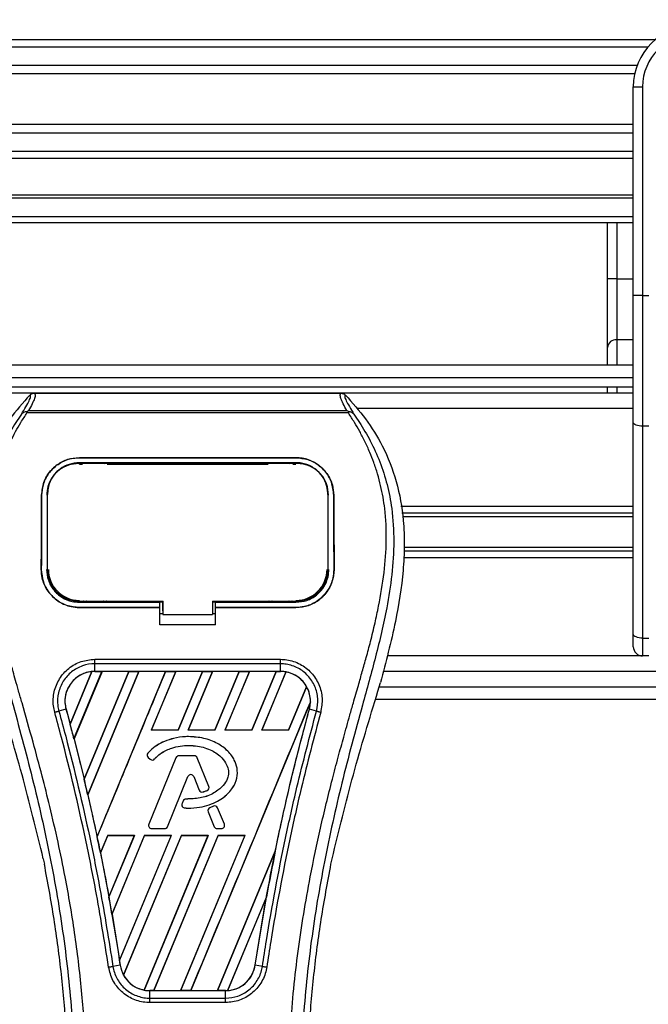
# Model space of a CAD drawing. Header units: millimetres. Extents: x 0 to 420, y 0 to 297.
# Tile 24 of 62: x 97 to 112, y 234 to 257. Entities that reach past the tile are written whole.
import ezdxf

# ---------------------------------------------------------------- set-up
doc = ezdxf.new("R2010")
doc.units = ezdxf.units.MM
doc.layers.add('QUOTE', color=174, linetype='Continuous')
doc.styles.add('SLDTEXTSTYLE3', font='TXT', dxfattribs={"width": 0.75})
doc.dimstyles.new('SLDDIMSTYLE0', dxfattribs={"dimtxt": 3, "dimasz": 3, "dimexe": 0, "dimexo": 0.0625, "dimgap": 0.75, "dimtad": 1, "dimlfac": 7.034104, "dimrnd": 1e-09, "dimzin": 12, "dimdsep": 46, "dimtxsty": 'SLDTEXTSTYLE3', "dimsah": 1, "dimcen": 0.09, "dimadec": 0, "dimazin": 3, "dimtfac": 1, "dimtdec": 3, "dimtofl": 0, "dimtmove": 0, "dimatfit": 3, "dimfxl": 0, "dimfrac": 2, "dimtolj": 1, "dimtzin": 12, "dimarcsym": 0})

# ---------------------------------------------------------------- blocks, each defined once
blk = doc.blocks.new('_D')
at = {"layer": 'QUOTE'}
for p, q in [((59.848, 246.871), (59.848, 262.404)), ((202.012, 246.871), (202.012, 262.404)), ((202.012, 260.404), (59.848, 260.404))]:
    blk.add_line(p, q, dxfattribs=at)
for points in [[(59.848, 260.404), (62.848, 259.904), (62.848, 260.904)], [(202.012, 260.404), (199.012, 260.904), (199.012, 259.904)]]:
    blk.add_solid(points, dxfattribs=at)
at = {"layer": 'QUOTE', "insert": (126.497, 264.271), "char_height": 3, "attachment_point": 1, "style": 'SLDTEXTSTYLE3'}
blk.add_mtext('1000', dxfattribs=at)

msp = doc.modelspace()

# ---------------------------------------------------------------- linework, layer by layer
at = {"color": 7, "linetype": 'Continuous', "lineweight": 25}
for p, q in [((111.8089, 256.1876), (59.8476, 256.1876)), ((111.6452, 256.0227), (59.8476, 256.0227)), ((111.3985, 255.5978), (59.8476, 255.5978)), ((111.3429, 255.4057), (59.8476, 255.4057)), ((111.3112, 255.1072), (111.5244, 255.1072)), ((111.3112, 253.8527), (111.3112, 255.1072)), ((111.5244, 255.1072), (111.5244, 250.3111)), ((111.3112, 254.24), (59.8476, 254.24)), ((111.3112, 254.0479), (59.8476, 254.0479)), ((111.3112, 252.9498), (111.3112, 253.8527)), ((111.3112, 253.6231), (59.8476, 253.6231)), ((111.3112, 253.4581), (59.8476, 253.4581)), ((111.3112, 250.3111), (111.3112, 252.9498)), ((111.3112, 252.6207), (59.8476, 252.6207)), ((111.3112, 252.5482), (59.8476, 252.5482)), ((111.3112, 252.1217), (59.8476, 252.1217)), ((111.3112, 251.9796), (59.8476, 251.9796)), ((110.7171, 250.6932), (110.7171, 251.9796)), ((110.9303, 251.9796), (110.9303, 250.6932)), ((110.9303, 250.6932), (110.7171, 250.6932)), ((110.7171, 249.121), (110.7171, 250.6932)), ((110.9303, 250.6932), (110.9303, 249.2957)), ((110.9303, 250.6932), (111.3112, 250.6932)), ((111.5244, 250.3111), (111.3112, 250.3111)), ((111.3112, 247.3972), (111.3112, 250.3111)), ((111.5244, 250.3111), (111.5244, 247.3071)), ((111.5244, 250.3111), (111.6666, 250.3111)), ((110.9303, 249.2957), (110.9303, 248.7098)), ((111.3112, 249.2957), (110.9303, 249.2957)), ((110.7171, 248.7098), (110.7171, 249.121)), ((111.3112, 248.7098), (59.8476, 248.7098)), ((63.7572, 248.4255), (111.3112, 248.4255)), ((63.9704, 248.2122), (111.3112, 248.2122)), ((111.3112, 248.0701), (86.1481, 248.0701)), ((97.5542, 248.0677), (104.5965, 248.0677)), ((110.7171, 248.0701), (110.7171, 248.2122)), ((110.9303, 248.2122), (110.9303, 248.0701)), ((97.3823, 247.6131), (97.3688, 247.6434)), ((104.7666, 247.6131), (97.3823, 247.6131)), ((97.4197, 247.6686), (104.7312, 247.6686)), ((104.7823, 247.6438), (104.7666, 247.6131)), ((111.3112, 247.7146), (104.9753, 247.7146)), ((111.3112, 242.5286), (111.3112, 247.3972)), ((111.6666, 247.3071), (111.5244, 247.3071)), ((111.5244, 247.3071), (111.5244, 242.4385)), ((98.5875, 246.5848), (103.5632, 246.5848)), ((98.5875, 246.5842), (98.5875, 246.5848)), ((103.5632, 246.5842), (98.5875, 246.5842)), ((103.5632, 246.4697), (98.5875, 246.4697)), ((99.1977, 246.4632), (98.6881, 246.4632)), ((103.4626, 246.4632), (102.953, 246.4632)), ((103.5632, 246.5842), (103.5632, 246.5848)), ((98.5875, 246.4376), (98.6611, 246.4376)), ((98.5893, 246.4509), (98.5888, 246.4509)), ((99.2247, 246.4376), (102.926, 246.4376)), ((103.4896, 246.4376), (103.5632, 246.4376)), ((97.859, 245.8011), (97.8574, 245.7697)), ((104.2933, 245.7698), (104.2916, 245.8011)), ((97.7209, 245.7249), (97.7203, 245.7249)), ((97.8581, 245.7683), (97.8565, 245.7368)), ((104.2943, 245.7368), (104.2926, 245.7683)), ((104.4298, 245.7249), (104.4304, 245.7249)), ((111.3112, 245.4613), (105.9698, 245.4613)), ((111.3112, 245.3072), (105.998, 245.3072)), ((111.3112, 245.2256), (106.0129, 245.2256)), ((111.3112, 244.4355), (106.0444, 244.4355)), ((111.3112, 244.5171), (106.0484, 244.5171)), ((111.3112, 244.2814), (106.0369, 244.2814)), ((97.7132, 244.0186), (97.7126, 244.0186)), ((97.8523, 244.0057), (97.8527, 244.0049)), ((104.298, 244.0049), (104.2984, 244.0057)), ((104.4375, 244.0186), (104.4382, 244.0186)), ((98.5875, 243.2623), (98.5875, 243.2909)), ((100.5068, 243.0641), (100.5068, 243.2979)), ((100.5068, 243.2909), (100.5068, 242.9776)), ((101.6441, 243.2909), (103.5867, 243.2909)), ((101.6441, 243.2909), (101.6441, 242.9776)), ((103.5632, 243.2623), (103.5632, 243.2909)), ((98.5875, 243.2623), (100.4356, 243.2623)), ((98.5875, 243.1421), (98.5875, 243.1415)), ((98.5875, 243.1421), (100.4356, 243.1421)), ((100.4356, 243.1415), (98.5875, 243.1415)), ((98.7001, 243.269), (99.1857, 243.269)), ((100.4356, 243.2684), (100.5068, 243.2684)), ((100.4356, 243.149), (100.4356, 243.2623)), ((100.4356, 242.7456), (100.4356, 243.1415)), ((100.5068, 243.0641), (100.5068, 242.9834)), ((101.6441, 243.2684), (101.7151, 243.2684)), ((101.7151, 243.2623), (103.5632, 243.2623)), ((101.7151, 243.149), (101.7151, 243.2623)), ((101.7151, 243.1421), (103.5632, 243.1421)), ((101.7151, 242.7456), (101.7151, 243.1415)), ((103.5632, 243.1415), (101.7151, 243.1415)), ((102.965, 243.269), (103.4506, 243.269)), ((103.5632, 243.1421), (103.5632, 243.1415)), ((100.4356, 243.0068), (100.5068, 243.0068)), ((100.5068, 242.9776), (100.5068, 242.9834)), ((100.5068, 242.9776), (101.6441, 242.9776)), ((101.6441, 243.0068), (101.7151, 243.0068)), ((101.7151, 242.7456), (100.4356, 242.7456)), ((111.3112, 242.2413), (111.3112, 242.5286)), ((111.5244, 242.4385), (111.6666, 242.4385)), ((111.5244, 242.4385), (111.5244, 242.0281)), ((98.9423, 241.9518), (103.2084, 241.9518)), ((111.5244, 242.0281), (105.6631, 242.0281)), ((111.6666, 242.0281), (111.5244, 242.0281)), ((98.9423, 241.6734), (98.9423, 241.8479)), ((103.2084, 241.8479), (98.9423, 241.8479)), ((103.2084, 241.6734), (103.2084, 241.8479)), ((98.3735, 240.4639), (98.8721, 241.6686)), ((98.8744, 241.6697), (98.3736, 240.4608)), ((98.4635, 240.1205), (99.1066, 241.6731)), ((99.1082, 241.6722), (98.4645, 240.1195)), ((98.6953, 239.1942), (99.7221, 241.6731)), ((99.7199, 241.6722), (98.6953, 239.1972)), ((99.953, 241.6731), (98.7792, 238.8393)), ((98.7801, 238.8382), (99.9545, 241.6722)), ((103.2084, 241.6734), (98.9423, 241.6734)), ((98.9423, 241.6731), (98.9423, 241.6734)), ((98.9423, 241.6731), (99.1066, 241.6731)), ((98.9939, 237.8716), (100.5685, 241.6731)), ((99.1066, 241.6731), (99.1082, 241.6722)), ((99.7199, 241.6722), (99.1082, 241.6722)), ((99.7221, 241.6731), (99.7199, 241.6722)), ((99.7221, 241.6731), (99.953, 241.6731)), ((99.9545, 241.6722), (99.953, 241.6731)), ((100.5662, 241.6722), (99.9545, 241.6722)), ((100.7993, 241.6731), (100.2397, 240.3221)), ((100.2416, 240.3234), (100.8008, 241.6722)), ((100.5685, 241.6731), (100.5662, 241.6722)), ((100.5685, 241.6731), (100.7993, 241.6731)), ((100.8008, 241.6722), (100.7993, 241.6731)), ((101.4125, 241.6722), (100.8008, 241.6722)), ((101.4125, 241.6722), (100.8543, 240.3234)), ((100.8552, 240.3221), (101.4148, 241.6731)), ((101.6456, 241.6731), (101.086, 240.3221)), ((101.088, 240.3234), (101.6471, 241.6722)), ((101.4148, 241.6731), (101.4125, 241.6722)), ((101.4148, 241.6731), (101.6456, 241.6731)), ((101.6471, 241.6722), (101.6456, 241.6731)), ((102.2589, 241.6722), (101.6471, 241.6722)), ((102.2589, 241.6722), (101.7006, 240.3234)), ((101.7015, 240.3221), (102.2611, 241.6731)), ((102.4919, 241.6731), (101.9323, 240.3221)), ((101.9343, 240.3234), (102.4935, 241.6722)), ((102.2611, 241.6731), (102.2589, 241.6722)), ((102.2611, 241.6731), (102.4919, 241.6731)), ((102.4935, 241.6722), (102.4919, 241.6731)), ((103.1052, 241.6722), (102.4935, 241.6722)), ((103.1052, 241.6722), (102.547, 240.3234)), ((102.5478, 240.3221), (103.1074, 241.6731)), ((103.3335, 241.6616), (102.7787, 240.3221)), ((102.7806, 240.3234), (103.3349, 241.6604)), ((103.1074, 241.6731), (103.1052, 241.6722)), ((103.1074, 241.6731), (103.2084, 241.6731)), ((103.2084, 241.6731), (103.2084, 241.6734)), ((156.2949, 241.6727), (105.5649, 241.6727)), ((103.8066, 241.3219), (103.3933, 240.3234)), ((103.3942, 240.3221), (103.808, 241.3211)), ((105.4461, 241.2202), (105.5027, 241.4182)), ((105.4738, 241.3172), (156.386, 241.3172)), ((105.391, 241.0329), (156.4688, 241.0329)), ((98.2798, 240.8038), (98.117, 240.7613)), ((98.281, 240.8042), (98.2798, 240.8038)), ((98.281, 240.8042), (98.3735, 240.4639)), ((103.8949, 240.9738), (101.1452, 234.3354)), ((103.8697, 240.8042), (103.8709, 240.8038)), ((104.0337, 240.7613), (103.8709, 240.8038)), ((98.4645, 240.1195), (98.4635, 240.1205)), ((98.4645, 240.1195), (98.6953, 239.1972)), ((100.2416, 240.3234), (100.2397, 240.3221)), ((100.8552, 240.3221), (100.2397, 240.3221)), ((100.8543, 240.3234), (100.2416, 240.3234)), ((100.8552, 240.3221), (100.8543, 240.3234)), ((101.088, 240.3234), (101.086, 240.3221)), ((101.7015, 240.3221), (101.086, 240.3221)), ((101.7006, 240.3234), (101.088, 240.3234)), ((101.0925, 240.1738), (101.0925, 240.1743)), ((101.7015, 240.3221), (101.7006, 240.3234)), ((101.9343, 240.3234), (101.9323, 240.3221)), ((102.5478, 240.3221), (101.9323, 240.3221)), ((102.547, 240.3234), (101.9343, 240.3234)), ((102.5478, 240.3221), (102.547, 240.3234)), ((102.7806, 240.3234), (102.7787, 240.3221)), ((103.3942, 240.3221), (102.7787, 240.3221)), ((103.3933, 240.3234), (102.7806, 240.3234)), ((103.3942, 240.3221), (103.3933, 240.3234)), ((100.1616, 239.7937), (100.1613, 239.794)), ((100.1696, 239.6917), (100.1693, 239.6913)), ((100.1693, 239.6913), (100.2158, 239.6526)), ((100.1696, 239.6917), (100.2161, 239.653)), ((100.8056, 239.6877), (100.1812, 238.1584)), ((100.806, 239.6875), (100.1816, 238.1582)), ((100.806, 239.6875), (100.8056, 239.6877)), ((100.8722, 239.7319), (100.8722, 239.7324)), ((101.2276, 239.7324), (100.8722, 239.7324)), ((101.2276, 239.7319), (100.8722, 239.7319)), ((101.2276, 239.7319), (101.2276, 239.7324)), ((101.2938, 239.6875), (101.2942, 239.6877)), ((101.5618, 239.0309), (101.2938, 239.6875)), ((101.5623, 239.0311), (101.2942, 239.6877)), ((100.2161, 239.653), (100.2158, 239.6526)), ((100.3158, 239.6609), (100.3162, 239.6606)), ((100.6106, 238.1042), (101.0808, 239.2557)), ((100.6111, 238.104), (101.0812, 239.2555)), ((101.0808, 239.2557), (101.0812, 239.2555)), ((101.2149, 239.2557), (101.2145, 239.2555)), ((101.2145, 239.2555), (101.3412, 238.9452)), ((101.2149, 239.2557), (101.3416, 238.9454)), ((101.5618, 239.0309), (101.5623, 239.0311)), ((98.7801, 238.8382), (98.7792, 238.8393)), ((101.3416, 238.9454), (101.3412, 238.9452)), ((101.4286, 238.9041), (101.4287, 238.9036)), ((101.5229, 238.9378), (101.5231, 238.9373)), ((100.9719, 238.6951), (100.9465, 238.6344)), ((100.947, 238.6342), (100.9465, 238.6344)), ((100.9724, 238.6949), (100.947, 238.6342)), ((100.9724, 238.6949), (100.9719, 238.6951)), ((101.0088, 238.5353), (101.0088, 238.5348)), ((101.0383, 238.7388), (101.0383, 238.7393)), ((101.6684, 238.5774), (101.5827, 238.5405)), ((101.5829, 238.5401), (101.5827, 238.5405)), ((101.6686, 238.5769), (101.5829, 238.5401)), ((101.6686, 238.5769), (101.6684, 238.5774)), ((101.763, 238.5382), (101.7634, 238.5384)), ((101.9181, 238.1582), (101.763, 238.5382)), ((101.9186, 238.1584), (101.7634, 238.5384)), ((101.5449, 238.4474), (101.5445, 238.4472)), ((101.5445, 238.4472), (101.6846, 238.104)), ((101.5449, 238.4474), (101.6851, 238.1042)), ((100.1816, 238.1582), (100.1812, 238.1584)), ((100.6106, 238.1042), (100.6111, 238.104)), ((101.6851, 238.1042), (101.6846, 238.104)), ((101.9181, 238.1582), (101.9186, 238.1584)), ((99.2386, 237.9053), (99.0709, 237.5004)), ((99.0718, 237.4992), (99.2395, 237.904)), ((99.2386, 237.9053), (99.8541, 237.9053)), ((99.2386, 237.9053), (99.2395, 237.904)), ((99.2395, 237.904), (99.8522, 237.904)), ((99.2663, 236.4862), (99.8541, 237.9053)), ((99.8522, 237.904), (99.2664, 236.49)), ((100.0849, 237.9053), (99.3357, 236.0964)), ((99.3367, 236.0949), (100.0858, 237.904)), ((99.5092, 235.0293), (100.7004, 237.9053)), ((100.6985, 237.904), (99.5093, 235.034)), ((100.9313, 237.9053), (99.6012, 234.6943)), ((99.6028, 234.6934), (100.9321, 237.904)), ((99.8522, 237.904), (99.8541, 237.9053)), ((101.5449, 237.904), (100.0718, 234.3493)), ((100.0733, 234.348), (101.5468, 237.9053)), ((100.0849, 237.9053), (100.7004, 237.9053)), ((100.0849, 237.9053), (100.0858, 237.904)), ((100.0858, 237.904), (100.6985, 237.904)), ((100.2478, 238.0597), (100.5444, 238.0597)), ((100.2478, 238.0597), (100.2478, 238.0592)), ((100.2478, 238.0592), (100.5444, 238.0592)), ((101.7776, 237.9053), (100.2989, 234.3354)), ((100.3013, 234.3363), (101.7784, 237.904)), ((100.5444, 238.0597), (100.5444, 238.0592)), ((100.6985, 237.904), (100.7004, 237.9053)), ((102.3912, 237.904), (100.9127, 234.3363)), ((100.9144, 234.3354), (102.3931, 237.9053)), ((100.9313, 237.9053), (101.5468, 237.9053)), ((100.9313, 237.9053), (100.9321, 237.904)), ((100.9321, 237.904), (101.5449, 237.904)), ((101.5449, 237.904), (101.5468, 237.9053)), ((101.7513, 238.0597), (101.7513, 238.0592)), ((101.7513, 238.0597), (101.852, 238.0597)), ((101.7513, 238.0592), (101.852, 238.0592)), ((101.7776, 237.9053), (102.3931, 237.9053)), ((101.7776, 237.9053), (101.7784, 237.904)), ((101.7784, 237.904), (102.3912, 237.904)), ((101.852, 238.0597), (101.852, 238.0592)), ((102.3912, 237.904), (102.3931, 237.9053)), ((99.0718, 237.4992), (99.0709, 237.5004)), ((99.0718, 237.4992), (99.2664, 236.49)), ((103.0878, 237.5426), (101.7591, 234.3363)), ((101.7607, 234.3354), (103.0877, 237.539)), ((97.7586, 237.363), (97.7836, 237.2442)), ((104.3671, 237.2442), (104.3921, 237.363)), ((102.8859, 236.4946), (101.9922, 234.3369)), ((101.9947, 234.338), (102.8834, 236.4849)), ((102.6244, 234.9208), (102.8834, 236.4849)), ((99.3367, 236.0949), (99.3357, 236.0964)), ((99.3367, 236.0949), (99.5093, 235.034)), ((99.5251, 234.9206), (99.3581, 234.8932)), ((99.5255, 234.9207), (99.5251, 234.9206)), ((102.6244, 234.9208), (102.6256, 234.9206)), ((102.7926, 234.8932), (102.6256, 234.9206)), ((100.2046, 234.3354), (100.2046, 234.3351)), ((100.2989, 234.3354), (100.2046, 234.3354)), ((100.2046, 234.1633), (100.2046, 234.3351)), ((100.2046, 234.3351), (101.9461, 234.3351)), ((100.2989, 234.3354), (100.3013, 234.3363)), ((100.3013, 234.3363), (100.9127, 234.3363)), ((100.9127, 234.3363), (100.9144, 234.3354)), ((101.1452, 234.3354), (100.9144, 234.3354)), ((101.1452, 234.3354), (101.1476, 234.3363)), ((101.1476, 234.3363), (101.7591, 234.3363)), ((101.7591, 234.3363), (101.7607, 234.3354)), ((101.9461, 234.3354), (101.7607, 234.3354)), ((101.9461, 234.3354), (101.9461, 234.3351)), ((101.9461, 234.1633), (101.9461, 234.3351)), ((100.2046, 234.1633), (101.9461, 234.1633)), ((101.9461, 234.0611), (100.2046, 234.0611))]:
    msp.add_line(p, q, dxfattribs=at)
at = {"color": 7, "linetype": 'Continuous', "lineweight": 25, "flags": 128}
for points in [[(111.5244, 247.3071), (111.4828, 247.3088), (111.4428, 247.3139), (111.406, 247.3222), (111.3737, 247.3334), (111.3471, 247.3471), (111.3274, 247.3627), (111.3153, 247.3796), (111.3112, 247.3972)], [(98.5713, 246.451), (98.5875, 246.4509), (98.5888, 246.4509)], [(98.564, 243.2909), (99.504, 243.2909), (100.5068, 243.2909)], [(111.5244, 242.4385), (111.4828, 242.4402), (111.4428, 242.4453), (111.406, 242.4537), (111.3737, 242.4649), (111.3471, 242.4785), (111.3274, 242.4941), (111.3153, 242.511), (111.3112, 242.5286)]]:
    msp.add_lwpolyline(points, dxfattribs=at)
at = {"color": 7, "linetype": 'Continuous', "lineweight": 25}
for centre, radius, start, end in [((112.7328, 255.1072), 1.4216, 90, 180), ((112.7328, 255.1072), 1.2084, 90, 180), ((110.9128, 249.0996), 0.1969, 84.88893, 173.75645), ((98.5875, 244.0184), 0.7133, 180, 270), ((103.5632, 244.0184), 0.7133, 270, 0), ((111.5244, 242.2413), 0.2132, 180, 270), ((98.9423, 240.9865), 0.6866, 90, 95.67248), ((103.2084, 240.9865), 0.6866, 79.50442, 90), ((103.2084, 240.9865), 0.6866, 358.9448, 29.16926), ((50.2889, 227.5735), 49.7818, 14.59831, 15.00332), ((100.2154, 239.7466), 0.072, 138.8059, 230.16689), ((100.2154, 239.7466), 0.0715, 138.8059, 230.16689), ((100.8722, 239.6605), 0.072, 90, 157.79071), ((100.8722, 239.6605), 0.0715, 90, 157.79071), ((101.2276, 239.6605), 0.072, 22.20929, 90), ((101.2276, 239.6605), 0.0715, 22.20929, 90), ((100.2619, 239.7079), 0.072, 230.16689, 318.97709), ((100.2619, 239.7079), 0.0715, 230.16689, 318.97709), ((101.1478, 239.2283), 0.0725, 22.20926, 157.79071), ((101.1478, 239.2283), 0.072, 22.20926, 157.79071), ((50.2889, 227.5735), 49.7818, 13.07956, 13.49924), ((101.4957, 239.0039), 0.0715, 292.3787, 22.20929), ((101.4957, 239.0039), 0.072, 292.3787, 22.20929), ((101.4078, 238.9724), 0.072, 202.20926, 286.93498), ((101.4078, 238.9724), 0.0715, 202.20926, 286.93498), ((101.0129, 238.6066), 0.072, 157.29049, 266.67135), ((101.0129, 238.6066), 0.0715, 157.29049, 266.67135), ((101.0383, 238.6673), 0.072, 90.035, 157.29049), ((101.0383, 238.6673), 0.0715, 90.035, 157.29049), ((101.6111, 238.4744), 0.072, 113.24584, 202.20927), ((101.6111, 238.4744), 0.0715, 113.24584, 202.20927), ((101.6968, 238.5112), 0.072, 22.20926, 113.24584), ((101.6968, 238.5112), 0.0715, 22.20926, 113.24584), ((100.2478, 238.1312), 0.072, 157.79071, 270), ((100.2478, 238.1312), 0.0715, 157.79071, 270), ((100.5444, 238.1312), 0.0715, 270, 337.79071), ((100.5444, 238.1312), 0.072, 270, 337.79071), ((101.7513, 238.1312), 0.072, 202.20927, 270), ((101.7513, 238.1312), 0.0715, 202.20927, 270), ((101.852, 238.1312), 0.072, 270, 22.20926), ((101.852, 238.1312), 0.0715, 270, 22.20926), ((50.2889, 227.5735), 49.7818, 11.50231, 11.93873), ((151.8618, 227.5735), 49.7818, 168.4523, 169.67661), ((50.2889, 227.5735), 49.7818, 9.85787, 10.3136), ((50.2889, 227.5735), 49.7818, 8.48712, 8.61357), ((100.2046, 235.022), 0.6866, 188.48712, 208.50561), ((100.2046, 235.022), 0.6866, 258.97515, 270), ((101.9461, 235.022), 0.6866, 270, 273.84823)]:
    msp.add_arc(centre, radius, start, end, dxfattribs=at)
for centre, major_axis, start_param, end_param in [((99.465, 240.77), (1.0454, -0.433), 2.4758381, 2.4783482), ((102.8295, 241.1434), (0.7578, -0.3139), 1.2366218, 1.2388756), ((103.5002, 240.8656), (0.5835, -0.2417), 1.3956244, 1.3981763), ((102.5888, 241.2431), (1.2394, -0.5134), 0.2126997, 0.2177966), ((7.4715, 245.3091), (85.6413, -35.4738), 0.3871172, 0.3871554), ((7.2307, 245.4088), (86.1229, -35.6733), 0.3708848, 0.3709216), ((6.99, 245.5085), (86.6044, -35.8727), 0.3541373, 0.3541766), ((136.2526, 234.039), (31.2208, -12.9321), 3.4705541, 3.4706731), ((197.5023, 208.6686), (91.288, -37.8127), 3.2646071, 3.2647237), ((6.7493, 245.6082), (87.0859, -36.0722), 0.3367929, 0.3368383), ((6.5085, 245.7079), (87.5674, -36.2716), 0.3187494, 0.3188063), ((99.9148, 235.142), (0.5797, -0.2401), 4.5226294, 4.5255134), ((100.5854, 234.8643), (0.7617, -0.3155), 4.3691473, 4.3715621), ((101.4294, 235.236), (1.0334, -0.4281), 5.5949939, 5.5976427)]:
    msp.add_ellipse(centre, major_axis=major_axis, ratio=0.8660474, start_param=start_param, end_param=end_param, dxfattribs=at)
for points, knots in [([(97.5542, 248.0677), (97.5637, 248.0583), (97.5827, 248.0395), (97.5621, 247.953), (97.51, 247.8324), (97.4497, 247.7229), (97.4197, 247.6686)], [0, 0, 0, 0, 0.25759359, 0.51473288, 0.75915094, 1, 1, 1, 1]), ([(97.4514, 248.024), (97.4584, 248.0305), (97.4725, 248.0435), (97.498, 248.0571), (97.5254, 248.0661), (97.5446, 248.0672), (97.5542, 248.0677)], [0, 0, 0, 0, 0.2491591, 0.4999762, 0.7491747, 1, 1, 1, 1]), ([(104.7312, 247.6686), (104.7018, 247.7233), (104.6433, 247.8325), (104.5909, 247.9528), (104.5686, 248.0393), (104.5872, 248.0582), (104.5965, 248.0677)], [0, 0, 0, 0, 0.2424224, 0.4838284, 0.7414574, 1, 1, 1, 1]), ([(104.5965, 248.0677), (104.6156, 248.0655), (104.6443, 248.0621), (104.6782, 248.0435), (104.6923, 248.0305), (104.6993, 248.024)], [0, 0, 0, 0, 0.4987145, 0.7487494, 1, 1, 1, 1]), ([(97.4514, 248.024), (97.2921, 247.8459), (96.9702, 247.4858), (96.5642, 246.8217), (96.2547, 246.037), (96.117, 245.2566), (96.0912, 244.5683), (96.1315, 243.7898), (96.3014, 242.732), (96.525, 241.8846), (96.648, 241.4182)], [0, 0, 0, 0, 0.1020555, 0.2062434, 0.3310387, 0.4607193, 0.5429728, 0.6252686, 0.7937741, 1, 1, 1, 1]), ([(97.2576, 247.5843), (97.2931, 247.6445), (97.3642, 247.7653), (97.4379, 247.8992), (97.4766, 247.9948), (97.4598, 248.0143), (97.4514, 248.024)], [0, 0, 0, 0, 0.2487274, 0.4994989, 0.7492786, 1, 1, 1, 1]), ([(104.6993, 248.024), (104.6908, 248.0143), (104.6737, 247.9951), (104.7112, 247.9008), (104.7849, 247.7671), (104.8569, 247.6454), (104.893, 247.5844)], [0, 0, 0, 0, 0.2514408, 0.5015673, 0.7498635, 1, 1, 1, 1]), ([(104.6993, 248.024), (104.8586, 247.8458), (105.1806, 247.4858), (105.5865, 246.8217), (105.896, 246.037), (106.0338, 245.2566), (106.0595, 244.5683), (106.0192, 243.7898), (105.8493, 242.732), (105.6258, 241.8846), (105.5027, 241.4182)], [0, 0, 0, 0, 0.102054, 0.2062404, 0.3310362, 0.4607173, 0.5429711, 0.6252671, 0.7937733, 1, 1, 1, 1]), ([(97.2575, 247.5842), (97.215, 247.5223), (97.0864, 247.3348), (96.8744, 246.9765), (96.6535, 246.4954), (96.4839, 245.97), (96.3669, 245.3568), (96.3269, 244.6591), (96.3776, 243.8939), (96.5165, 243.0073), (96.7524, 242.008), (97.1273, 240.6734), (97.5461, 239.1092), (97.9497, 237.3025), (98.2535, 235.4777), (98.4474, 233.6384), (98.4695, 232.4075), (98.4805, 231.7922)], [0, 0, 0, 0, 0.0171315, 0.0518789, 0.0867888, 0.1216172, 0.1567305, 0.2033881, 0.2503481, 0.2972709, 0.3674165, 0.4376773, 0.5502447, 0.6628473, 0.7753466, 0.8877074, 1, 1, 1, 1]), ([(98.7638, 231.7828), (98.7583, 232.1999), (98.7471, 233.0523), (98.6474, 234.3481), (98.4905, 235.6554), (98.2964, 236.791), (98.097, 237.758), (97.92, 238.5299), (97.7265, 239.2968), (97.513, 240.0894), (97.3293, 240.7417), (97.1938, 241.214), (97.1253, 241.4544), (97.061, 241.6811), (97.0052, 241.8787), (96.9503, 242.0765), (96.9015, 242.2615), (96.8512, 242.4584), (96.805, 242.6477), (96.7626, 242.8293), (96.7243, 243.0033), (96.6606, 243.3115), (96.5859, 243.7418), (96.5222, 244.3101), (96.5049, 244.8648), (96.5394, 245.4173), (96.6355, 245.9573), (96.7908, 246.4801), (97.0011, 246.9694), (97.1857, 247.3006), (97.3139, 247.5079), (97.36, 247.5788), (97.3823, 247.6131)], [0, 0, 0, 0, 0.0757702, 0.1548571, 0.2359051, 0.3148505, 0.3639911, 0.4151955, 0.4586591, 0.5076202, 0.5642678, 0.5817192, 0.5968623, 0.6096795, 0.624536, 0.6341631, 0.6469813, 0.6592987, 0.6711121, 0.6824202, 0.6932232, 0.7035232, 0.739704, 0.7727671, 0.8079075, 0.8413785, 0.8748477, 0.9102013, 0.9450667, 0.9801292, 0.9903909, 1, 1, 1, 1]), ([(97.3686, 247.6434), (97.3677, 247.6432), (97.3526, 247.6405), (97.3239, 247.6322), (97.2864, 247.6129), (97.2672, 247.5938), (97.2576, 247.5843)], [0, 0, 0, 0, 0.0200108, 0.3469957, 0.676674, 1, 1, 1, 1]), ([(97.3683, 247.6437), (97.3847, 247.6527), (97.4014, 247.6618), (97.4194, 247.6685), (97.4197, 247.6686)], [0, 0, 0, 0, 0.9812431, 1, 1, 1, 1]), ([(103.3869, 231.7828), (103.3972, 232.361), (103.4177, 233.5172), (103.5966, 235.2434), (103.8434, 236.7614), (104.1218, 238.0763), (104.3235, 238.9055), (104.4648, 239.4479), (104.531, 239.6968), (104.5962, 239.9367), (104.661, 240.1714), (104.729, 240.4144), (104.8029, 240.6757), (104.8927, 240.9899), (104.9882, 241.3234), (105.087, 241.6715), (105.1825, 242.0084), (105.2808, 242.3806), (105.3768, 242.7734), (105.4905, 243.299), (105.5957, 243.9314), (105.6518, 244.6837), (105.626, 245.2641), (105.5645, 245.6808), (105.5097, 245.9469), (105.439, 246.2142), (105.3555, 246.4685), (105.2569, 246.7191), (105.1477, 246.9583), (105.0291, 247.1878), (104.9007, 247.4077), (104.8135, 247.5412), (104.7666, 247.6131)], [0, 0, 0, 0, 0.1050162, 0.2100001, 0.3148093, 0.3841756, 0.4540228, 0.4697491, 0.4859574, 0.5007826, 0.5148922, 0.5301685, 0.5466097, 0.5642069, 0.5895177, 0.6096146, 0.6299353, 0.6531323, 0.6795668, 0.7034488, 0.7509822, 0.7962784, 0.8412589, 0.8577085, 0.8747396, 0.8922462, 0.9101144, 0.9261934, 0.9450023, 0.962977, 0.9800887, 1, 1, 1, 1]), ([(104.8932, 247.5843), (104.9356, 247.5223), (105.0643, 247.3348), (105.2763, 246.9765), (105.4972, 246.4954), (105.6669, 245.97), (105.7838, 245.3568), (105.8238, 244.6591), (105.7731, 243.8939), (105.6343, 243.0073), (105.3983, 242.008), (105.0234, 240.6734), (104.6046, 239.1092), (104.201, 237.3025), (103.8972, 235.4777), (103.7033, 233.6384), (103.6812, 232.4075), (103.6702, 231.7922)], [0, 0, 0, 0, 0.0171351, 0.0518824, 0.0867922, 0.1216204, 0.1567336, 0.2033911, 0.2503509, 0.2972735, 0.3674188, 0.4376794, 0.5502464, 0.6628485, 0.7753474, 0.8877078, 1, 1, 1, 1]), ([(104.7312, 247.6686), (104.7315, 247.6685), (104.7501, 247.6622), (104.7663, 247.6529), (104.7823, 247.6438)], [0, 0, 0, 0, 0.0189016, 1, 1, 1, 1]), ([(104.893, 247.5844), (104.8835, 247.5938), (104.8643, 247.6129), (104.8268, 247.6322), (104.7981, 247.6405), (104.7831, 247.6432), (104.7822, 247.6434)], [0, 0, 0, 0, 0.3236146, 0.6535901, 0.9808697, 1, 1, 1, 1]), ([(97.7203, 245.7249), (97.7313, 245.8256), (97.7533, 246.0271), (97.9141, 246.2912), (98.1482, 246.4857), (98.3905, 246.575), (98.5394, 246.5824), (98.5875, 246.5848)], [0, 0, 0, 0, 0.2254673, 0.4508536, 0.6773692, 0.8959117, 1, 1, 1, 1]), ([(98.5875, 246.5842), (98.4954, 246.5756), (98.3114, 246.5584), (98.0637, 246.4256), (97.8655, 246.2247), (97.7429, 245.9791), (97.7276, 245.8025), (97.7209, 245.7249)], [0, 0, 0, 0, 0.1986654, 0.3969886, 0.6042242, 0.8260387, 1, 1, 1, 1]), ([(98.5875, 246.4697), (98.5073, 246.4622), (98.3471, 246.4471), (98.1316, 246.3306), (97.9605, 246.1551), (97.8561, 245.9426), (97.8434, 245.7909), (97.8379, 245.7243)], [0, 0, 0, 0, 0.2000051, 0.3997225, 0.6073327, 0.8275308, 1, 1, 1, 1]), ([(98.6881, 246.4632), (98.6958, 246.4626), (98.7101, 246.4615), (98.7219, 246.4542), (98.7274, 246.4509)], [0, 0, 0, 0, 0.5442305, 1, 1, 1, 1]), ([(99.1576, 246.4509), (99.1648, 246.4549), (99.1772, 246.4618), (99.1916, 246.4628), (99.1977, 246.4632)], [0, 0, 0, 0, 0.57883712, 1, 1, 1, 1]), ([(102.953, 246.4632), (102.9608, 246.4626), (102.9751, 246.4614), (102.987, 246.4542), (102.9925, 246.4508)], [0, 0, 0, 0, 0.5420065, 1, 1, 1, 1]), ([(103.4226, 246.4509), (103.4298, 246.4549), (103.4422, 246.4618), (103.4565, 246.4628), (103.4626, 246.4632)], [0, 0, 0, 0, 0.5782449, 1, 1, 1, 1]), ([(103.5632, 246.5848), (103.6555, 246.5762), (103.8399, 246.559), (104.0884, 246.4255), (104.2868, 246.2237), (104.4087, 245.9779), (104.4238, 245.8019), (104.4304, 245.7249)], [0, 0, 0, 0, 0.1991311, 0.3979316, 0.6058895, 0.8273797, 1, 1, 1, 1]), ([(104.4298, 245.7249), (104.4188, 245.8256), (104.3967, 246.0272), (104.2358, 246.291), (104.0017, 246.4854), (103.7595, 246.5744), (103.6109, 246.5818), (103.5632, 246.5842)], [0, 0, 0, 0, 0.2256595, 0.4512475, 0.6779682, 0.8966264, 1, 1, 1, 1]), ([(104.3129, 245.7243), (104.3035, 245.8115), (104.2849, 245.9859), (104.1462, 246.2147), (103.9441, 246.3832), (103.7346, 246.461), (103.6055, 246.4676), (103.5632, 246.4697)], [0, 0, 0, 0, 0.2255211, 0.4509943, 0.6767202, 0.8940147, 1, 1, 1, 1]), ([(98.5713, 246.451), (98.4915, 246.4437), (98.332, 246.4293), (98.1193, 246.3151), (97.9585, 246.1449), (97.8715, 245.9519), (97.862, 245.8216), (97.8581, 245.7683)], [0, 0, 0, 0, 0.2128654, 0.4257218, 0.6387225, 0.8523499, 1, 1, 1, 1]), ([(103.5794, 246.451), (103.574, 246.4509), (103.0051, 246.4501), (101.3417, 246.4511), (99.6837, 246.451), (98.5893, 246.4509)], [0, 0, 0, 0, 0.0032392, 0.3420114, 1, 1, 1, 1]), ([(104.2926, 245.7683), (104.2844, 245.847), (104.268, 246.0044), (104.1432, 246.2106), (103.9601, 246.3626), (103.7606, 246.4403), (103.6302, 246.448), (103.5794, 246.451)], [0, 0, 0, 0, 0.2177322, 0.4355788, 0.6507548, 0.8640725, 1, 1, 1, 1]), ([(97.7126, 244.0186), (97.713, 244.1616), (97.7141, 244.5196), (97.7164, 245.0909), (97.719, 245.5133), (97.7203, 245.7249)], [0, 0, 0, 0, 0.249392, 0.62414375, 1, 1, 1, 1]), ([(97.7209, 245.7249), (97.7192, 245.4439), (97.7167, 245.0218), (97.7145, 244.4501), (97.7136, 244.1625), (97.7132, 244.0186)], [0, 0, 0, 0, 0.49854329, 0.74916751, 1, 1, 1, 1]), ([(97.8527, 244.0049), (97.8527, 244.0094), (97.8533, 244.2804), (97.8542, 244.7042), (97.856, 245.2725), (97.8573, 245.5891), (97.858, 245.7536), (97.8581, 245.7683)], [0, 0, 0, 0, 0.0075194, 0.4566651, 0.7153557, 0.9745252, 1, 1, 1, 1]), ([(104.2926, 245.7683), (104.2927, 245.7536), (104.2939, 245.4811), (104.2955, 245.0526), (104.297, 244.4819), (104.2977, 244.1685), (104.298, 244.0094), (104.298, 244.0049)], [0, 0, 0, 0, 0.0254662, 0.4713629, 0.7317873, 0.9924644, 1, 1, 1, 1]), ([(104.4375, 244.0186), (104.4371, 244.1616), (104.436, 244.5196), (104.4337, 245.091), (104.4311, 245.5134), (104.4298, 245.7249)], [0, 0, 0, 0, 0.2493778, 0.6241217, 1, 1, 1, 1]), ([(104.4304, 245.7249), (104.4321, 245.4439), (104.4346, 245.0216), (104.4368, 244.45), (104.4377, 244.1624), (104.4382, 244.0186)], [0, 0, 0, 0, 0.4985836, 0.7491897, 1, 1, 1, 1]), ([(98.5875, 243.1415), (98.4893, 243.1512), (98.293, 243.1704), (98.0313, 243.3205), (97.8335, 243.5415), (97.7274, 243.7884), (97.7168, 243.9523), (97.7126, 244.0186)], [0, 0, 0, 0, 0.2134118, 0.4268173, 0.6404853, 0.8545743, 1, 1, 1, 1]), ([(97.7132, 244.0186), (97.7226, 243.9202), (97.7414, 243.7234), (97.892, 243.4604), (98.1141, 243.2621), (98.3603, 243.1571), (98.5229, 243.1464), (98.5875, 243.1421)], [0, 0, 0, 0, 0.2152728, 0.4305775, 0.6450792, 0.8589771, 1, 1, 1, 1]), ([(97.8327, 244.0184), (97.8409, 243.9334), (97.8573, 243.7633), (97.9877, 243.5363), (98.1798, 243.3653), (98.3921, 243.2751), (98.5321, 243.266), (98.5875, 243.2623)], [0, 0, 0, 0, 0.21554334, 0.43111778, 0.64592653, 0.85995009, 1, 1, 1, 1]), ([(97.8527, 244.0049), (97.8605, 243.9245), (97.876, 243.7637), (97.9993, 243.549), (98.1809, 243.3875), (98.3809, 243.3028), (98.5123, 243.2943), (98.564, 243.2909)], [0, 0, 0, 0, 0.2161227, 0.4322836, 0.6474825, 0.8614599, 1, 1, 1, 1]), ([(104.4382, 244.0186), (104.4288, 243.9201), (104.41, 243.7232), (104.2593, 243.4601), (104.0369, 243.2616), (103.7906, 243.1565), (103.6279, 243.1458), (103.5632, 243.1415)], [0, 0, 0, 0, 0.2152168, 0.4304623, 0.6450993, 0.8590403, 1, 1, 1, 1]), ([(103.5632, 243.1421), (103.6613, 243.1518), (103.8575, 243.171), (104.119, 243.3211), (104.3166, 243.5418), (104.4227, 243.7884), (104.4332, 243.9523), (104.4375, 244.0186)], [0, 0, 0, 0, 0.2134298, 0.4268559, 0.6403481, 0.8544905, 1, 1, 1, 1]), ([(103.5632, 243.2623), (103.6479, 243.2706), (103.8172, 243.2873), (104.043, 243.4167), (104.2136, 243.6073), (104.3051, 243.82), (104.3143, 243.9613), (104.318, 244.0184)], [0, 0, 0, 0, 0.2134822, 0.4269583, 0.6406207, 0.8548221, 1, 1, 1, 1]), ([(103.5867, 243.2909), (103.6663, 243.2987), (103.8256, 243.3143), (104.038, 243.4362), (104.1988, 243.6156), (104.2856, 243.8166), (104.2944, 243.9505), (104.298, 244.0049)], [0, 0, 0, 0, 0.212876, 0.4257362, 0.6390345, 0.8533124, 1, 1, 1, 1]), ([(98.7001, 243.269), (98.6957, 243.2728), (98.6884, 243.2792), (98.6804, 243.2865), (98.6767, 243.29), (98.6758, 243.2909)], [0, 0, 0, 0, 0.5217125, 0.8781434, 1, 1, 1, 1]), ([(98.7503, 243.2909), (98.7491, 243.2893), (98.7429, 243.2815), (98.7255, 243.2721), (98.7089, 243.2701), (98.7001, 243.269)], [0, 0, 0, 0, 0.1064229, 0.5308645, 1, 1, 1, 1]), ([(99.1857, 243.269), (99.1778, 243.2699), (99.162, 243.2716), (99.1445, 243.2804), (99.1376, 243.2887), (99.1357, 243.2909)], [0, 0, 0, 0, 0.42334534, 0.8466836, 1, 1, 1, 1]), ([(99.21, 243.2909), (99.2091, 243.29), (99.205, 243.2861), (99.1969, 243.2788), (99.1895, 243.2724), (99.1857, 243.269)], [0, 0, 0, 0, 0.1217656, 0.5374861, 1, 1, 1, 1]), ([(102.965, 243.269), (102.9607, 243.2728), (102.9533, 243.2792), (102.9453, 243.2865), (102.9417, 243.29), (102.9407, 243.2909)], [0, 0, 0, 0, 0.522407, 0.8793122, 1, 1, 1, 1]), ([(103.0152, 243.2909), (103.014, 243.2893), (103.0079, 243.2815), (102.9904, 243.2721), (102.9738, 243.2701), (102.965, 243.269)], [0, 0, 0, 0, 0.1058158, 0.5305457, 1, 1, 1, 1]), ([(103.4506, 243.269), (103.4427, 243.2699), (103.427, 243.2716), (103.4094, 243.2804), (103.4025, 243.2887), (103.4007, 243.2909)], [0, 0, 0, 0, 0.4236642, 0.8473213, 1, 1, 1, 1]), ([(103.4749, 243.2909), (103.474, 243.29), (103.4699, 243.2861), (103.4619, 243.2788), (103.4545, 243.2724), (103.4506, 243.269)], [0, 0, 0, 0, 0.1204858, 0.5368121, 1, 1, 1, 1]), ([(98.0203, 240.7353), (98.0094, 240.7838), (97.9748, 240.9375), (97.9926, 241.2082), (98.1167, 241.5118), (98.3346, 241.755), (98.6203, 241.92), (98.835, 241.9412), (98.9423, 241.9518)], [0, 0, 0, 0, 0.0848238, 0.2686633, 0.4522096, 0.6351901, 0.8176699, 1, 1, 1, 1]), ([(103.2084, 241.9518), (103.2566, 241.9496), (103.4119, 241.9424), (103.6664, 241.8546), (103.926, 241.654), (104.1027, 241.3778), (104.1857, 241.0564), (104.1488, 240.8424), (104.1304, 240.7353)], [0, 0, 0, 0, 0.08215471, 0.26513997, 0.44867114, 0.63249904, 0.81630092, 1, 1, 1, 1]), ([(98.9423, 241.8479), (98.9423, 241.8479), (98.8469, 241.8479), (98.6546, 241.8153), (98.3993, 241.674), (98.2042, 241.4556), (98.0918, 241.1844), (98.0784, 240.943), (98.1052, 240.8042), (98.117, 240.7614), (98.117, 240.7613)], [0, 0, 0, 0, 0.0000054, 0.1821036, 0.3644363, 0.5473941, 0.7310397, 0.9150665, 0.9999946, 1, 1, 1, 1]), ([(104.0337, 240.7613), (104.0337, 240.7614), (104.0592, 240.8542), (104.0789, 241.0501), (104.0095, 241.3359), (103.8495, 241.5827), (103.6175, 241.7622), (103.3901, 241.8375), (103.2514, 241.8479), (103.2084, 241.8479), (103.2084, 241.8479)], [0, 0, 0, 0, 0.0000054, 0.1839433, 0.3678851, 0.5517436, 0.7351758, 0.9179546, 0.9999946, 1, 1, 1, 1]), ([(98.8721, 241.6686), (98.8646, 241.6678), (98.781, 241.6583), (98.6241, 241.6086), (98.4595, 241.4858), (98.3357, 241.325), (98.2595, 241.1344), (98.2491, 240.9435), (98.2737, 240.8364), (98.281, 240.8042)], [0, 0, 0, 0, 0.0188532, 0.212821, 0.4068166, 0.5283578, 0.7224596, 0.9165622, 1, 1, 1, 1]), ([(98.9423, 241.6734), (98.8893, 241.6699), (98.7838, 241.6628), (98.634, 241.6068), (98.5007, 241.5208), (98.3906, 241.406), (98.3094, 241.2693), (98.262, 241.1178), (98.248, 240.9587), (98.2692, 240.8553), (98.2798, 240.8038)], [0, 0, 0, 0, 0.1256962, 0.2503257, 0.3752801, 0.5004409, 0.6251501, 0.7500378, 0.8754735, 1, 1, 1, 1]), ([(100.5662, 241.6722), (100.3043, 241.0394), (99.7805, 239.7736), (99.2561, 238.5079), (98.9938, 237.8749)], [0, 0, 0, 0, 0.499922, 1, 1, 1, 1]), ([(103.8709, 240.8038), (103.8816, 240.8557), (103.9022, 240.9561), (103.8896, 241.1102), (103.8588, 241.215), (103.814, 241.3159), (103.7555, 241.4117), (103.6464, 241.5235), (103.5139, 241.6081), (103.3651, 241.6631), (103.2603, 241.67), (103.2084, 241.6734)], [0, 0, 0, 0, 0.1252996, 0.2427415, 0.3633756, 0.383202, 0.5053593, 0.6278262, 0.7514156, 0.8768992, 1, 1, 1, 1]), ([(103.8066, 241.3219), (103.8051, 241.3246), (103.7799, 241.369), (103.7038, 241.4726), (103.5475, 241.6002), (103.404, 241.6409), (103.3349, 241.6604)], [0, 0, 0, 0, 0.015125, 0.2568329, 0.6424132, 1, 1, 1, 1]), ([(97.7586, 237.363), (97.6018, 238.01), (97.2879, 239.3052), (96.8991, 240.5816), (96.7046, 241.2202)], [0, 0, 0, 0, 0.4995966, 1, 1, 1, 1]), ([(104.3921, 237.363), (104.549, 238.01), (104.8629, 239.3052), (105.2516, 240.5816), (105.4461, 241.2202)], [0, 0, 0, 0, 0.4995966, 1, 1, 1, 1]), ([(98.2798, 240.8038), (98.4089, 240.319), (98.667, 239.3499), (99.0016, 237.8647), (99.2933, 236.3889), (99.4497, 235.3983), (99.5251, 234.9206)], [0, 0, 0, 0, 0.2501192, 0.5000009, 0.7588831, 1, 1, 1, 1]), ([(101.1476, 234.3363), (101.6051, 235.4415), (102.5203, 237.6521), (103.4361, 239.8626), (103.8941, 240.9679)], [0, 0, 0, 0, 0.49996212, 1, 1, 1, 1]), ([(102.6256, 234.9206), (102.6849, 235.3), (102.8069, 236.0814), (103.0281, 237.264), (103.2818, 238.465), (103.5608, 239.6476), (103.7688, 240.423), (103.8709, 240.8038)], [0, 0, 0, 0, 0.1914703, 0.3943123, 0.5997554, 0.8034134, 1, 1, 1, 1]), ([(103.0878, 237.5426), (103.1112, 237.6558), (103.2361, 238.2597), (103.4828, 239.3506), (103.7407, 240.3195), (103.8697, 240.8042)], [0, 0, 0, 0, 0.1034032, 0.5514873, 1, 1, 1, 1]), ([(103.8697, 240.8042), (103.8761, 240.8305), (103.8892, 240.8844), (103.8924, 240.9397), (103.8941, 240.9679)], [0, 0, 0, 0, 0.4902101, 1, 1, 1, 1]), ([(99.2587, 234.8778), (99.1638, 235.4722), (99.0061, 236.46), (98.6522, 238.2225), (98.3328, 239.581), (98.0724, 240.5428), (98.0203, 240.7353)], [0, 0, 0, 0, 0.3014378, 0.5009532, 0.9001401, 1, 1, 1, 1]), ([(98.117, 240.7613), (98.1692, 240.5686), (98.4303, 239.6051), (98.7503, 238.2441), (99.105, 236.4784), (99.263, 235.4887), (99.3581, 234.8932)], [0, 0, 0, 0, 0.099838, 0.4990257, 0.6985534, 1, 1, 1, 1]), ([(102.7926, 234.8932), (102.8228, 235.0905), (102.9738, 236.0771), (103.2326, 237.451), (103.6235, 239.2091), (103.8796, 240.1782), (104.0337, 240.7613)], [0, 0, 0, 0, 0.09978068, 0.49898343, 0.69852478, 1, 1, 1, 1]), ([(104.1304, 240.7353), (103.9767, 240.1532), (103.7212, 239.1857), (103.331, 237.4308), (103.0728, 236.0595), (102.9222, 235.0747), (102.892, 234.8778)], [0, 0, 0, 0, 0.3015218, 0.5010473, 0.9002301, 1, 1, 1, 1]), ([(104.0337, 240.7613), (104.0404, 240.7596), (104.0538, 240.7561), (104.0778, 240.7497), (104.1036, 240.7427), (104.1214, 240.7378), (104.1304, 240.7353)], [0, 0, 0, 0, 0.2499999, 0.4999999, 0.7499999, 1, 1, 1, 1]), ([(101.0925, 240.1743), (101.0698, 240.1739), (100.9556, 240.1722), (100.769, 240.1444), (100.489, 240.0531), (100.2867, 239.9294), (100.1798, 239.814), (100.1613, 239.794)], [0, 0, 0, 0, 0.0660982, 0.3316094, 0.5433398, 0.9207225, 1, 1, 1, 1]), ([(101.0925, 240.1738), (101.0698, 240.1734), (100.9556, 240.1717), (100.769, 240.1439), (100.4892, 240.0526), (100.287, 239.929), (100.1802, 239.8137), (100.1616, 239.7937)], [0, 0, 0, 0, 0.06612533, 0.33174621, 0.54346998, 0.92083251, 1, 1, 1, 1]), ([(101.0088, 238.5348), (101.0315, 238.5338), (101.1455, 238.5286), (101.3366, 238.543), (101.5669, 238.6), (101.7542, 238.681), (101.904, 238.7765), (102.0206, 238.8828), (102.1316, 239.0236), (102.2193, 239.2141), (102.2224, 239.4416), (102.1638, 239.6125), (102.0856, 239.7418), (101.9664, 239.8817), (101.7994, 240.0023), (101.6069, 240.0887), (101.3853, 240.1571), (101.2106, 240.1673), (101.0925, 240.1743)], [0, 0, 0, 0, 0.021651, 0.1085822, 0.1811552, 0.2464173, 0.3019198, 0.3494146, 0.3957935, 0.4720432, 0.5441891, 0.6064225, 0.6414501, 0.6875664, 0.7804759, 0.8342843, 0.8880657, 1, 1, 1, 1]), ([(101.0088, 238.5353), (101.0315, 238.5343), (101.1455, 238.5291), (101.3366, 238.5435), (101.5668, 238.6005), (101.7541, 238.6815), (101.9038, 238.7769), (102.0203, 238.8832), (102.1312, 239.0239), (102.2188, 239.2143), (102.2219, 239.4416), (102.1634, 239.6123), (102.0852, 239.7415), (101.9661, 239.8814), (101.7991, 240.0019), (101.6067, 240.0882), (101.3852, 240.1566), (101.2105, 240.1668), (101.0925, 240.1738)], [0, 0, 0, 0, 0.0216619, 0.108637, 0.181216, 0.246481, 0.3019802, 0.3494719, 0.3958446, 0.4720735, 0.5441975, 0.6064107, 0.6414308, 0.6875449, 0.7804497, 0.8342603, 0.8880438, 1, 1, 1, 1]), ([(100.3158, 239.6609), (100.3313, 239.6777), (100.4078, 239.7604), (100.543, 239.8471), (100.7292, 239.9212), (100.9676, 239.9766), (101.2289, 239.9744), (101.471, 239.9216), (101.6681, 239.845), (101.8491, 239.7178), (101.9705, 239.5447), (102.0195, 239.3879), (102.0042, 239.2307), (101.9233, 239.0698), (101.7904, 238.9494), (101.6046, 238.8285), (101.3537, 238.7491), (101.1457, 238.7423), (101.0383, 238.7388)], [0, 0, 0, 0, 0.0204778, 0.1012315, 0.1411417, 0.200522, 0.3202369, 0.3720725, 0.4227171, 0.509806, 0.5661201, 0.61013, 0.6545191, 0.7046271, 0.7684678, 0.8132113, 0.9036005, 1, 1, 1, 1]), ([(100.3162, 239.6606), (100.3317, 239.6773), (100.4081, 239.76), (100.5433, 239.8467), (100.7294, 239.9207), (100.9677, 239.9761), (101.2289, 239.9739), (101.4709, 239.9211), (101.6679, 239.8446), (101.8487, 239.7174), (101.9701, 239.5444), (102.019, 239.3879), (102.0037, 239.2308), (101.9229, 239.0701), (101.7901, 238.9498), (101.6044, 238.829), (101.3537, 238.7496), (101.1457, 238.7428), (101.0383, 238.7393)], [0, 0, 0, 0, 0.02049, 0.1012505, 0.1411639, 0.2005563, 0.3202954, 0.3721325, 0.4227811, 0.5098684, 0.5661596, 0.6101442, 0.6545081, 0.7045954, 0.7684199, 0.8131655, 0.9035591, 1, 1, 1, 1]), ([(98.7801, 238.8382), (98.8524, 238.5199), (98.9252, 238.1991), (98.9933, 237.8773), (98.9938, 237.8749)], [0, 0, 0, 0, 0.9924846, 1, 1, 1, 1]), ([(101.4286, 238.9041), (101.4395, 238.9075), (101.4608, 238.9142), (101.4922, 238.9255), (101.5127, 238.9337), (101.5229, 238.9378)], [0, 0, 0, 0, 0.3407852, 0.6702324, 1, 1, 1, 1]), ([(101.4287, 238.9036), (101.4396, 238.907), (101.4609, 238.9137), (101.4924, 238.925), (101.5128, 238.9332), (101.5231, 238.9373)], [0, 0, 0, 0, 0.3406248, 0.6701521, 1, 1, 1, 1]), ([(98.3313, 232.1646), (98.3196, 232.5885), (98.2962, 233.4374), (98.1827, 234.7097), (98.0174, 235.9807), (97.8616, 236.8227), (97.7836, 237.2442)], [0, 0, 0, 0, 0.2486567, 0.4978798, 0.7487052, 1, 1, 1, 1]), ([(103.8194, 232.1646), (103.8311, 232.5885), (103.8545, 233.4374), (103.968, 234.7097), (104.1333, 235.9807), (104.2891, 236.8227), (104.3671, 237.2442)], [0, 0, 0, 0, 0.2486567, 0.4978798, 0.7487052, 1, 1, 1, 1]), ([(99.5251, 234.9206), (99.5455, 234.8412), (99.5863, 234.6824), (99.7477, 234.4917), (99.9601, 234.3604), (100.1231, 234.3435), (100.2046, 234.3351)], [0, 0, 0, 0, 0.2501533, 0.5000796, 0.7500263, 1, 1, 1, 1]), ([(101.9461, 234.3351), (102.0277, 234.3435), (102.1907, 234.3604), (102.4032, 234.4918), (102.5644, 234.6825), (102.6052, 234.8412), (102.6256, 234.9206)], [0, 0, 0, 0, 0.2501277, 0.5000437, 0.7500008, 1, 1, 1, 1]), ([(101.9947, 234.338), (102.0084, 234.3393), (102.0985, 234.3474), (102.2339, 234.3902), (102.4042, 234.5), (102.54, 234.6541), (102.606, 234.8141), (102.6217, 234.9053), (102.6244, 234.9208)], [0, 0, 0, 0, 0.0447354, 0.2940664, 0.450088, 0.6994802, 0.9488717, 1, 1, 1, 1]), ([(100.2046, 234.0611), (100.1813, 234.0617), (100.0509, 234.0647), (99.8149, 234.1244), (99.5429, 234.3035), (99.3375, 234.5629), (99.285, 234.7728), (99.2587, 234.8778)], [0, 0, 0, 0, 0.0516553, 0.2885366, 0.525578, 0.7627924, 1, 1, 1, 1]), ([(99.3581, 234.8932), (99.3581, 234.8932), (99.3723, 234.7983), (99.4333, 234.612), (99.6117, 234.3797), (99.8565, 234.2193), (100.0672, 234.1675), (100.1837, 234.1633), (100.2046, 234.1633), (100.2046, 234.1633)], [0, 0, 0, 0, 0.000007, 0.2373557, 0.474586, 0.7115755, 0.9483527, 0.999993, 1, 1, 1, 1]), ([(99.6028, 234.6934), (99.6436, 234.6329), (99.7277, 234.5085), (99.9004, 234.3953), (100.0232, 234.3623), (100.0718, 234.3493)], [0, 0, 0, 0, 0.363513, 0.7482845, 1, 1, 1, 1]), ([(101.9461, 234.1633), (101.9461, 234.1633), (102.0417, 234.1633), (102.2346, 234.196), (102.4902, 234.3377), (102.6851, 234.556), (102.7679, 234.757), (102.7895, 234.8722), (102.7926, 234.8932), (102.7926, 234.8932)], [0, 0, 0, 0, 0.000007, 0.2366161, 0.473319, 0.710219, 0.9474036, 0.999993, 1, 1, 1, 1]), ([(102.892, 234.8778), (102.888, 234.8544), (102.8658, 234.7254), (102.7717, 234.5004), (102.5548, 234.2578), (102.2685, 234.0929), (102.0536, 234.0717), (101.9461, 234.0611)], [0, 0, 0, 0, 0.0525494, 0.2896487, 0.5265345, 0.7632925, 1, 1, 1, 1]), ([(102.7926, 234.8932), (102.7995, 234.8921), (102.8132, 234.8899), (102.8379, 234.886), (102.8644, 234.8819), (102.8828, 234.8792), (102.892, 234.8778)], [0, 0, 0, 0, 0.25, 0.5, 0.75, 1, 1, 1, 1])]:
    msp.add_open_spline(points, degree=3, knots=knots, dxfattribs=at)
for points in [[(98.9423, 241.8479), (98.9423, 241.8552), (98.9423, 241.8697), (98.9423, 241.8955), (98.9423, 241.9232), (98.9423, 241.9422), (98.9423, 241.9518)], [(103.2084, 241.8479), (103.2084, 241.8552), (103.2084, 241.8697), (103.2084, 241.8955), (103.2084, 241.9232), (103.2084, 241.9422), (103.2084, 241.9518)], [(98.0203, 240.7353), (98.0293, 240.7377), (98.0472, 240.7427), (98.0729, 240.7496), (98.0969, 240.7561), (98.1103, 240.7596), (98.117, 240.7613)], [(99.2587, 234.8778), (99.2679, 234.8791), (99.2863, 234.8819), (99.3128, 234.886), (99.3375, 234.8899), (99.3512, 234.8921), (99.3581, 234.8932)], [(100.2046, 234.0611), (100.2046, 234.0705), (100.2046, 234.0894), (100.2046, 234.1166), (100.2046, 234.142), (100.2046, 234.1562), (100.2046, 234.1633)], [(101.9461, 234.0611), (101.9461, 234.0705), (101.9461, 234.0894), (101.9461, 234.1166), (101.9461, 234.142), (101.9461, 234.1562), (101.9461, 234.1633)]]:
    msp.add_open_spline(points, degree=3, dxfattribs=at)

# ---------------------------------------------------------------- dimensions: what is measured, and where the dimension line sits
at = {"layer": 'QUOTE'}
dim = msp.add_linear_dim(base=(59.8476, 260.404), p1=(202.0122, 244.8714), p2=(59.8476, 244.8714), dimstyle='SLDDIMSTYLE0', dxfattribs=at)
dim.commit()
dim.dimension.update_dxf_attribs({"geometry": '_D', "text_midpoint": (130.9299, 260.404), "dimtype": 160})

doc.saveas('drawing.dxf')
